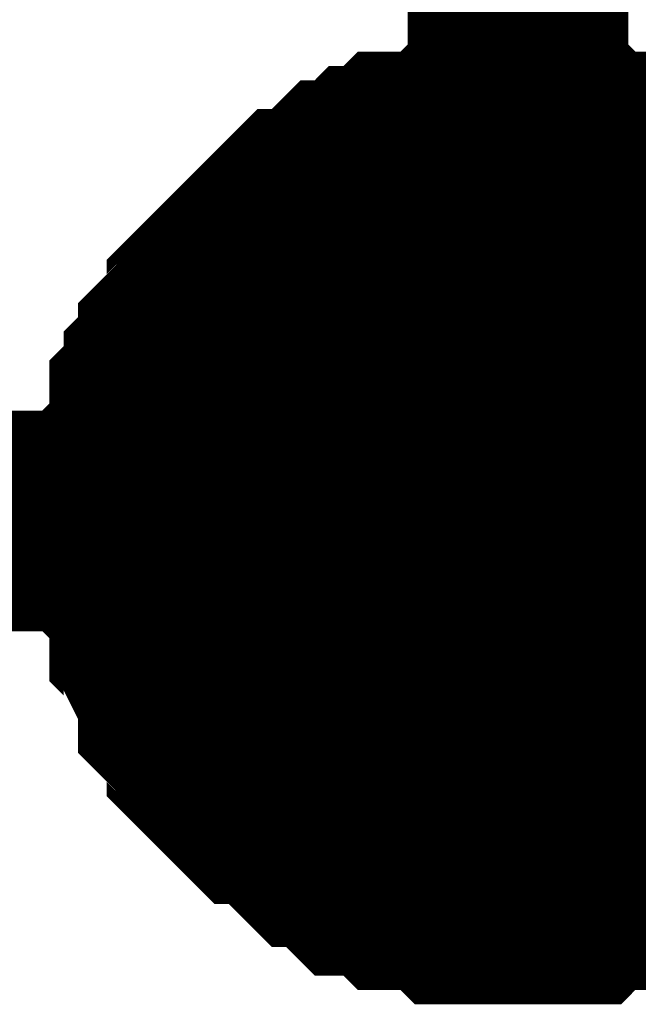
# Model space of a CAD drawing. Header units: inches. Extents: x 0 to 292, y 0 to 193.
# Tile 20 of 256: x 21.378 to 22.219, y 91.166 to 92.503. Entities that reach past the tile are written whole.
import ezdxf

# ---------------------------------------------------------------- set-up
doc = ezdxf.new("R2010")
doc.units = ezdxf.units.IN
doc.layers.add('Sheet', color=255, linetype='Continuous')

msp = doc.modelspace()

# ---------------------------------------------------------------- linework, layer by layer
at = {"layer": 'Sheet'}
for points in [[(22.0556, 95.2726, 0.2997, 0.2997, 0), (22.0556, 91.8226, 0.2997, 0.2997, 0), (22.9129, 91.8226, 0.2997, 0.2997, 0)], [(21.549, 91.8226, 0.2997, 0.2997, 0), (21.549, 91.8421, 0.2997, 0.2997, 0), (21.549, 91.8811, 0.2997, 0.2997, 0), (21.549, 91.9006, 0.2997, 0.2997, 0), (21.5685, 91.9201, 0.2997, 0.2997, 0), (21.5685, 91.9396, 0.2997, 0.2997, 0), (21.5685, 91.9786, 0.2997, 0.2997, 0), (21.588, 91.9981, 0.2997, 0.2997, 0), (21.588, 92.0176, 0.2997, 0.2997, 0), (21.6075, 92.037, 0.2997, 0.2997, 0), (21.6075, 92.0565, 0.2997, 0.2997, 0), (21.6269, 92.076, 0.2997, 0.2997, 0), (21.6464, 92.0955, 0.2997, 0.2997, 0), (21.6464, 92.115, 0.2997, 0.2997, 0), (21.6659, 92.1345, 0.2997, 0.2997, 0), (21.6854, 92.154, 0.2997, 0.2997, 0), (21.7049, 92.1735, 0.2997, 0.2997, 0), (21.7244, 92.193, 0.2997, 0.2997, 0), (21.7438, 92.2125, 0.2997, 0.2997, 0), (21.7633, 92.232, 0.2997, 0.2997, 0), (21.7828, 92.232, 0.2997, 0.2997, 0), (21.8023, 92.2514, 0.2997, 0.2997, 0), (21.8218, 92.2709, 0.2997, 0.2997, 0), (21.8413, 92.2709, 0.2997, 0.2997, 0), (21.8607, 92.2904, 0.2997, 0.2997, 0), (21.8802, 92.2904, 0.2997, 0.2997, 0), (21.8997, 92.3099, 0.2997, 0.2997, 0), (21.9387, 92.3099, 0.2997, 0.2997, 0), (21.9582, 92.3099, 0.2997, 0.2997, 0), (21.9776, 92.3294, 0.2997, 0.2997, 0), (21.9971, 92.3294, 0.2997, 0.2997, 0), (22.0361, 92.3294, 0.2997, 0.2997, 0), (22.0556, 92.3294, 0.2997, 0.2997, 0)], [(21.549, 91.8226, 0.2997, 0.2997, 0), (21.549, 91.8421, 0.2997, 0.2997, 0), (21.549, 91.8811, 0.2997, 0.2997, 0), (21.549, 91.9006, 0.2997, 0.2997, 0), (21.5685, 91.9201, 0.2997, 0.2997, 0), (21.5685, 91.9396, 0.2997, 0.2997, 0), (21.5685, 91.9786, 0.2997, 0.2997, 0), (21.588, 91.9981, 0.2997, 0.2997, 0), (21.588, 92.0176, 0.2997, 0.2997, 0), (21.6075, 92.037, 0.2997, 0.2997, 0), (21.6075, 92.0565, 0.2997, 0.2997, 0), (21.6269, 92.076, 0.2997, 0.2997, 0), (21.6464, 92.0955, 0.2997, 0.2997, 0), (21.6464, 92.115, 0.2997, 0.2997, 0), (21.6659, 92.1345, 0.2997, 0.2997, 0), (21.6854, 92.154, 0.2997, 0.2997, 0), (21.7049, 92.1735, 0.2997, 0.2997, 0), (21.7244, 92.193, 0.2997, 0.2997, 0), (21.7438, 92.2125, 0.2997, 0.2997, 0), (21.7633, 92.232, 0.2997, 0.2997, 0), (21.7828, 92.232, 0.2997, 0.2997, 0), (21.8023, 92.2514, 0.2997, 0.2997, 0), (21.8218, 92.2709, 0.2997, 0.2997, 0), (21.8413, 92.2709, 0.2997, 0.2997, 0), (21.8607, 92.2904, 0.2997, 0.2997, 0), (21.8802, 92.2904, 0.2997, 0.2997, 0), (21.8997, 92.3099, 0.2997, 0.2997, 0), (21.9387, 92.3099, 0.2997, 0.2997, 0), (21.9582, 92.3099, 0.2997, 0.2997, 0), (21.9776, 92.3294, 0.2997, 0.2997, 0), (21.9971, 92.3294, 0.2997, 0.2997, 0), (22.0361, 92.3294, 0.2997, 0.2997, 0), (22.0556, 92.3294, 0.2997, 0.2997, 0)], [(21.549, 91.8226, 0.2997, 0.2997, 0), (21.549, 91.8421, 0.2997, 0.2997, 0), (21.549, 91.8811, 0.2997, 0.2997, 0), (21.549, 91.9006, 0.2997, 0.2997, 0), (21.5685, 91.9201, 0.2997, 0.2997, 0), (21.5685, 91.9396, 0.2997, 0.2997, 0), (21.5685, 91.9786, 0.2997, 0.2997, 0), (21.588, 91.9981, 0.2997, 0.2997, 0), (21.588, 92.0176, 0.2997, 0.2997, 0), (21.6075, 92.037, 0.2997, 0.2997, 0), (21.6075, 92.0565, 0.2997, 0.2997, 0), (21.6269, 92.076, 0.2997, 0.2997, 0), (21.6464, 92.0955, 0.2997, 0.2997, 0), (21.6464, 92.115, 0.2997, 0.2997, 0), (21.6659, 92.1345, 0.2997, 0.2997, 0), (21.6854, 92.154, 0.2997, 0.2997, 0), (21.7049, 92.1735, 0.2997, 0.2997, 0), (21.7244, 92.193, 0.2997, 0.2997, 0), (21.7438, 92.2125, 0.2997, 0.2997, 0), (21.7633, 92.232, 0.2997, 0.2997, 0), (21.7828, 92.232, 0.2997, 0.2997, 0), (21.8023, 92.2514, 0.2997, 0.2997, 0), (21.8218, 92.2709, 0.2997, 0.2997, 0), (21.8413, 92.2709, 0.2997, 0.2997, 0), (21.8607, 92.2904, 0.2997, 0.2997, 0), (21.8802, 92.2904, 0.2997, 0.2997, 0), (21.8997, 92.3099, 0.2997, 0.2997, 0), (21.9387, 92.3099, 0.2997, 0.2997, 0), (21.9582, 92.3099, 0.2997, 0.2997, 0), (21.9776, 92.3294, 0.2997, 0.2997, 0), (21.9971, 92.3294, 0.2997, 0.2997, 0), (22.0361, 92.3294, 0.2997, 0.2997, 0), (22.0556, 92.3294, 0.2997, 0.2997, 0)], [(21.549, 91.8226, 0.2997, 0.2997, 0), (21.549, 91.8421, 0.2997, 0.2997, 0), (21.549, 91.8811, 0.2997, 0.2997, 0), (21.549, 91.9006, 0.2997, 0.2997, 0), (21.5685, 91.9201, 0.2997, 0.2997, 0), (21.5685, 91.9396, 0.2997, 0.2997, 0), (21.5685, 91.9786, 0.2997, 0.2997, 0), (21.588, 91.9981, 0.2997, 0.2997, 0), (21.588, 92.0176, 0.2997, 0.2997, 0), (21.6075, 92.037, 0.2997, 0.2997, 0), (21.6075, 92.0565, 0.2997, 0.2997, 0), (21.6269, 92.076, 0.2997, 0.2997, 0), (21.6464, 92.0955, 0.2997, 0.2997, 0), (21.6464, 92.115, 0.2997, 0.2997, 0), (21.6659, 92.1345, 0.2997, 0.2997, 0), (21.6854, 92.154, 0.2997, 0.2997, 0), (21.7049, 92.1735, 0.2997, 0.2997, 0), (21.7244, 92.193, 0.2997, 0.2997, 0), (21.7438, 92.2125, 0.2997, 0.2997, 0), (21.7633, 92.232, 0.2997, 0.2997, 0), (21.7828, 92.232, 0.2997, 0.2997, 0), (21.8023, 92.2514, 0.2997, 0.2997, 0), (21.8218, 92.2709, 0.2997, 0.2997, 0), (21.8413, 92.2709, 0.2997, 0.2997, 0), (21.8607, 92.2904, 0.2997, 0.2997, 0), (21.8802, 92.2904, 0.2997, 0.2997, 0), (21.8997, 92.3099, 0.2997, 0.2997, 0), (21.9387, 92.3099, 0.2997, 0.2997, 0), (21.9582, 92.3099, 0.2997, 0.2997, 0), (21.9776, 92.3294, 0.2997, 0.2997, 0), (21.9971, 92.3294, 0.2997, 0.2997, 0), (22.0361, 92.3294, 0.2997, 0.2997, 0), (22.0556, 92.3294, 0.2997, 0.2997, 0)], [(21.549, 91.8226, 0.2997, 0.2997, 0), (21.549, 91.8421, 0.2997, 0.2997, 0), (21.549, 91.8811, 0.2997, 0.2997, 0), (21.549, 91.9006, 0.2997, 0.2997, 0), (21.5685, 91.9201, 0.2997, 0.2997, 0), (21.5685, 91.9396, 0.2997, 0.2997, 0), (21.5685, 91.9786, 0.2997, 0.2997, 0), (21.588, 91.9981, 0.2997, 0.2997, 0), (21.588, 92.0176, 0.2997, 0.2997, 0), (21.6075, 92.037, 0.2997, 0.2997, 0), (21.6075, 92.0565, 0.2997, 0.2997, 0), (21.6269, 92.076, 0.2997, 0.2997, 0), (21.6464, 92.0955, 0.2997, 0.2997, 0), (21.6464, 92.115, 0.2997, 0.2997, 0), (21.6659, 92.1345, 0.2997, 0.2997, 0), (21.6854, 92.154, 0.2997, 0.2997, 0), (21.7049, 92.1735, 0.2997, 0.2997, 0), (21.7244, 92.193, 0.2997, 0.2997, 0), (21.7438, 92.2125, 0.2997, 0.2997, 0), (21.7633, 92.232, 0.2997, 0.2997, 0), (21.7828, 92.232, 0.2997, 0.2997, 0), (21.8023, 92.2514, 0.2997, 0.2997, 0), (21.8218, 92.2709, 0.2997, 0.2997, 0), (21.8413, 92.2709, 0.2997, 0.2997, 0), (21.8607, 92.2904, 0.2997, 0.2997, 0), (21.8802, 92.2904, 0.2997, 0.2997, 0), (21.8997, 92.3099, 0.2997, 0.2997, 0), (21.9387, 92.3099, 0.2997, 0.2997, 0), (21.9582, 92.3099, 0.2997, 0.2997, 0), (21.9776, 92.3294, 0.2997, 0.2997, 0), (21.9971, 92.3294, 0.2997, 0.2997, 0), (22.0361, 92.3294, 0.2997, 0.2997, 0), (22.0556, 92.3294, 0.2997, 0.2997, 0)], [(22.0556, 92.3294, 0.2997, 0.2997, 0), (22.0556, 92.3294, 0.2997, 0.2997, 0)], [(22.0556, 92.3294, 0.2997, 0.2997, 0), (22.0751, 92.3294, 0.2997, 0.2997, 0), (22.114, 92.3294, 0.2997, 0.2997, 0), (22.1335, 92.3294, 0.2997, 0.2997, 0), (22.153, 92.3099, 0.2997, 0.2997, 0), (22.1725, 92.3099, 0.2997, 0.2997, 0), (22.2114, 92.3099, 0.2997, 0.2997, 0), (22.2309, 92.2904, 0.2997, 0.2997, 0), (22.2504, 92.2904, 0.2997, 0.2997, 0), (22.2699, 92.2709, 0.2997, 0.2997, 0), (22.2894, 92.2709, 0.2997, 0.2997, 0), (22.3089, 92.2514, 0.2997, 0.2997, 0), (22.3283, 92.232, 0.2997, 0.2997, 0), (22.3478, 92.232, 0.2997, 0.2997, 0), (22.3673, 92.2125, 0.2997, 0.2997, 0), (22.3868, 92.193, 0.2997, 0.2997, 0)], [(22.0556, 92.3294, 0.2997, 0.2997, 0), (22.0556, 92.3294, 0.2997, 0.2997, 0)], [(22.0556, 92.3294, 0.2997, 0.2997, 0), (22.0751, 92.3294, 0.2997, 0.2997, 0), (22.114, 92.3294, 0.2997, 0.2997, 0), (22.1335, 92.3294, 0.2997, 0.2997, 0), (22.153, 92.3099, 0.2997, 0.2997, 0), (22.1725, 92.3099, 0.2997, 0.2997, 0), (22.2114, 92.3099, 0.2997, 0.2997, 0), (22.2309, 92.2904, 0.2997, 0.2997, 0), (22.2504, 92.2904, 0.2997, 0.2997, 0), (22.2699, 92.2709, 0.2997, 0.2997, 0), (22.2894, 92.2709, 0.2997, 0.2997, 0), (22.3089, 92.2514, 0.2997, 0.2997, 0), (22.3283, 92.232, 0.2997, 0.2997, 0), (22.3478, 92.232, 0.2997, 0.2997, 0), (22.3673, 92.2125, 0.2997, 0.2997, 0), (22.3868, 92.193, 0.2997, 0.2997, 0)], [(22.0556, 92.3294, 0.2997, 0.2997, 0), (22.0556, 92.3294, 0.2997, 0.2997, 0)], [(22.0556, 92.3294, 0.2997, 0.2997, 0), (22.0751, 92.3294, 0.2997, 0.2997, 0), (22.114, 92.3294, 0.2997, 0.2997, 0), (22.1335, 92.3294, 0.2997, 0.2997, 0), (22.153, 92.3099, 0.2997, 0.2997, 0), (22.1725, 92.3099, 0.2997, 0.2997, 0), (22.2114, 92.3099, 0.2997, 0.2997, 0), (22.2309, 92.2904, 0.2997, 0.2997, 0), (22.2504, 92.2904, 0.2997, 0.2997, 0), (22.2699, 92.2709, 0.2997, 0.2997, 0), (22.2894, 92.2709, 0.2997, 0.2997, 0), (22.3089, 92.2514, 0.2997, 0.2997, 0), (22.3283, 92.232, 0.2997, 0.2997, 0), (22.3478, 92.232, 0.2997, 0.2997, 0), (22.3673, 92.2125, 0.2997, 0.2997, 0), (22.3868, 92.193, 0.2997, 0.2997, 0)], [(22.0556, 92.3294, 0.2997, 0.2997, 0), (22.0556, 92.3294, 0.2997, 0.2997, 0)], [(22.0556, 92.3294, 0.2997, 0.2997, 0), (22.0751, 92.3294, 0.2997, 0.2997, 0), (22.114, 92.3294, 0.2997, 0.2997, 0), (22.1335, 92.3294, 0.2997, 0.2997, 0), (22.153, 92.3099, 0.2997, 0.2997, 0), (22.1725, 92.3099, 0.2997, 0.2997, 0), (22.2114, 92.3099, 0.2997, 0.2997, 0), (22.2309, 92.2904, 0.2997, 0.2997, 0), (22.2504, 92.2904, 0.2997, 0.2997, 0), (22.2699, 92.2709, 0.2997, 0.2997, 0), (22.2894, 92.2709, 0.2997, 0.2997, 0), (22.3089, 92.2514, 0.2997, 0.2997, 0), (22.3283, 92.232, 0.2997, 0.2997, 0), (22.3478, 92.232, 0.2997, 0.2997, 0), (22.3673, 92.2125, 0.2997, 0.2997, 0), (22.3868, 92.193, 0.2997, 0.2997, 0)], [(22.0556, 92.3294, 0.2997, 0.2997, 0), (22.0556, 92.3294, 0.2997, 0.2997, 0)], [(22.0556, 92.3294, 0.2997, 0.2997, 0), (22.0751, 92.3294, 0.2997, 0.2997, 0), (22.114, 92.3294, 0.2997, 0.2997, 0), (22.1335, 92.3294, 0.2997, 0.2997, 0), (22.153, 92.3099, 0.2997, 0.2997, 0), (22.1725, 92.3099, 0.2997, 0.2997, 0), (22.2114, 92.3099, 0.2997, 0.2997, 0), (22.2309, 92.2904, 0.2997, 0.2997, 0), (22.2504, 92.2904, 0.2997, 0.2997, 0), (22.2699, 92.2709, 0.2997, 0.2997, 0), (22.2894, 92.2709, 0.2997, 0.2997, 0), (22.3089, 92.2514, 0.2997, 0.2997, 0), (22.3283, 92.232, 0.2997, 0.2997, 0), (22.3478, 92.232, 0.2997, 0.2997, 0), (22.3673, 92.2125, 0.2997, 0.2997, 0), (22.3868, 92.193, 0.2997, 0.2997, 0)], [(21.549, 91.8226, 0.0991, 0.0991, 0), (21.549, 91.8421, 0.0991, 0.0991, 0), (21.549, 91.8811, 0.0991, 0.0991, 0), (21.549, 91.9006, 0.0991, 0.0991, 0), (21.5685, 91.9201, 0.0991, 0.0991, 0), (21.5685, 91.9396, 0.0991, 0.0991, 0), (21.5685, 91.9786, 0.0991, 0.0991, 0), (21.588, 91.9981, 0.0991, 0.0991, 0), (21.588, 92.0176, 0.0991, 0.0991, 0), (21.6075, 92.037, 0.0991, 0.0991, 0), (21.6075, 92.0565, 0.0991, 0.0991, 0), (21.6269, 92.076, 0.0991, 0.0991, 0), (21.6464, 92.0955, 0.0991, 0.0991, 0), (21.6464, 92.115, 0.0991, 0.0991, 0), (21.6659, 92.1345, 0.0991, 0.0991, 0), (21.6854, 92.154, 0.0991, 0.0991, 0), (21.7049, 92.1735, 0.0991, 0.0991, 0), (21.7244, 92.193, 0.0991, 0.0991, 0), (21.7438, 92.2125, 0.0991, 0.0991, 0), (21.7633, 92.232, 0.0991, 0.0991, 0), (21.7828, 92.232, 0.0991, 0.0991, 0), (21.8023, 92.2514, 0.0991, 0.0991, 0), (21.8218, 92.2709, 0.0991, 0.0991, 0), (21.8413, 92.2709, 0.0991, 0.0991, 0), (21.8607, 92.2904, 0.0991, 0.0991, 0), (21.8802, 92.2904, 0.0991, 0.0991, 0), (21.8997, 92.3099, 0.0991, 0.0991, 0), (21.9387, 92.3099, 0.0991, 0.0991, 0), (21.9582, 92.3099, 0.0991, 0.0991, 0), (21.9776, 92.3294, 0.0991, 0.0991, 0), (21.9971, 92.3294, 0.0991, 0.0991, 0), (22.0361, 92.3294, 0.0991, 0.0991, 0), (22.0556, 92.3294, 0.0991, 0.0991, 0)], [(21.549, 91.8226, 0.0991, 0.0991, 0), (21.549, 91.8421, 0.0991, 0.0991, 0), (21.549, 91.8811, 0.0991, 0.0991, 0), (21.549, 91.9006, 0.0991, 0.0991, 0), (21.5685, 91.9201, 0.0991, 0.0991, 0), (21.5685, 91.9396, 0.0991, 0.0991, 0), (21.5685, 91.9786, 0.0991, 0.0991, 0), (21.588, 91.9981, 0.0991, 0.0991, 0), (21.588, 92.0176, 0.0991, 0.0991, 0), (21.6075, 92.037, 0.0991, 0.0991, 0), (21.6075, 92.0565, 0.0991, 0.0991, 0), (21.6269, 92.076, 0.0991, 0.0991, 0), (21.6464, 92.0955, 0.0991, 0.0991, 0), (21.6464, 92.115, 0.0991, 0.0991, 0), (21.6659, 92.1345, 0.0991, 0.0991, 0), (21.6854, 92.154, 0.0991, 0.0991, 0), (21.7049, 92.1735, 0.0991, 0.0991, 0), (21.7244, 92.193, 0.0991, 0.0991, 0), (21.7438, 92.2125, 0.0991, 0.0991, 0), (21.7633, 92.232, 0.0991, 0.0991, 0), (21.7828, 92.232, 0.0991, 0.0991, 0), (21.8023, 92.2514, 0.0991, 0.0991, 0), (21.8218, 92.2709, 0.0991, 0.0991, 0), (21.8413, 92.2709, 0.0991, 0.0991, 0), (21.8607, 92.2904, 0.0991, 0.0991, 0), (21.8802, 92.2904, 0.0991, 0.0991, 0), (21.8997, 92.3099, 0.0991, 0.0991, 0), (21.9387, 92.3099, 0.0991, 0.0991, 0), (21.9582, 92.3099, 0.0991, 0.0991, 0), (21.9776, 92.3294, 0.0991, 0.0991, 0), (21.9971, 92.3294, 0.0991, 0.0991, 0), (22.0361, 92.3294, 0.0991, 0.0991, 0), (22.0556, 92.3294, 0.0991, 0.0991, 0)], [(21.549, 91.8226, 0.0991, 0.0991, 0), (21.549, 91.8421, 0.0991, 0.0991, 0), (21.549, 91.8811, 0.0991, 0.0991, 0), (21.549, 91.9006, 0.0991, 0.0991, 0), (21.5685, 91.9201, 0.0991, 0.0991, 0), (21.5685, 91.9396, 0.0991, 0.0991, 0), (21.5685, 91.9786, 0.0991, 0.0991, 0), (21.588, 91.9981, 0.0991, 0.0991, 0), (21.588, 92.0176, 0.0991, 0.0991, 0), (21.6075, 92.037, 0.0991, 0.0991, 0), (21.6075, 92.0565, 0.0991, 0.0991, 0), (21.6269, 92.076, 0.0991, 0.0991, 0), (21.6464, 92.0955, 0.0991, 0.0991, 0), (21.6464, 92.115, 0.0991, 0.0991, 0), (21.6659, 92.1345, 0.0991, 0.0991, 0), (21.6854, 92.154, 0.0991, 0.0991, 0), (21.7049, 92.1735, 0.0991, 0.0991, 0), (21.7244, 92.193, 0.0991, 0.0991, 0), (21.7438, 92.2125, 0.0991, 0.0991, 0), (21.7633, 92.232, 0.0991, 0.0991, 0), (21.7828, 92.232, 0.0991, 0.0991, 0), (21.8023, 92.2514, 0.0991, 0.0991, 0), (21.8218, 92.2709, 0.0991, 0.0991, 0), (21.8413, 92.2709, 0.0991, 0.0991, 0), (21.8607, 92.2904, 0.0991, 0.0991, 0), (21.8802, 92.2904, 0.0991, 0.0991, 0), (21.8997, 92.3099, 0.0991, 0.0991, 0), (21.9387, 92.3099, 0.0991, 0.0991, 0), (21.9582, 92.3099, 0.0991, 0.0991, 0), (21.9776, 92.3294, 0.0991, 0.0991, 0), (21.9971, 92.3294, 0.0991, 0.0991, 0), (22.0361, 92.3294, 0.0991, 0.0991, 0), (22.0556, 92.3294, 0.0991, 0.0991, 0)], [(21.549, 91.8226, 0.0991, 0.0991, 0), (21.549, 91.8421, 0.0991, 0.0991, 0), (21.549, 91.8811, 0.0991, 0.0991, 0), (21.549, 91.9006, 0.0991, 0.0991, 0), (21.5685, 91.9201, 0.0991, 0.0991, 0), (21.5685, 91.9396, 0.0991, 0.0991, 0), (21.5685, 91.9786, 0.0991, 0.0991, 0), (21.588, 91.9981, 0.0991, 0.0991, 0), (21.588, 92.0176, 0.0991, 0.0991, 0), (21.6075, 92.037, 0.0991, 0.0991, 0), (21.6075, 92.0565, 0.0991, 0.0991, 0), (21.6269, 92.076, 0.0991, 0.0991, 0), (21.6464, 92.0955, 0.0991, 0.0991, 0), (21.6464, 92.115, 0.0991, 0.0991, 0), (21.6659, 92.1345, 0.0991, 0.0991, 0), (21.6854, 92.154, 0.0991, 0.0991, 0), (21.7049, 92.1735, 0.0991, 0.0991, 0), (21.7244, 92.193, 0.0991, 0.0991, 0), (21.7438, 92.2125, 0.0991, 0.0991, 0), (21.7633, 92.232, 0.0991, 0.0991, 0), (21.7828, 92.232, 0.0991, 0.0991, 0), (21.8023, 92.2514, 0.0991, 0.0991, 0), (21.8218, 92.2709, 0.0991, 0.0991, 0), (21.8413, 92.2709, 0.0991, 0.0991, 0), (21.8607, 92.2904, 0.0991, 0.0991, 0), (21.8802, 92.2904, 0.0991, 0.0991, 0), (21.8997, 92.3099, 0.0991, 0.0991, 0), (21.9387, 92.3099, 0.0991, 0.0991, 0), (21.9582, 92.3099, 0.0991, 0.0991, 0), (21.9776, 92.3294, 0.0991, 0.0991, 0), (21.9971, 92.3294, 0.0991, 0.0991, 0), (22.0361, 92.3294, 0.0991, 0.0991, 0), (22.0556, 92.3294, 0.0991, 0.0991, 0)], [(21.549, 91.8226, 0.0991, 0.0991, 0), (21.549, 91.8421, 0.0991, 0.0991, 0), (21.549, 91.8811, 0.0991, 0.0991, 0), (21.549, 91.9006, 0.0991, 0.0991, 0), (21.5685, 91.9201, 0.0991, 0.0991, 0), (21.5685, 91.9396, 0.0991, 0.0991, 0), (21.5685, 91.9786, 0.0991, 0.0991, 0), (21.588, 91.9981, 0.0991, 0.0991, 0), (21.588, 92.0176, 0.0991, 0.0991, 0), (21.6075, 92.037, 0.0991, 0.0991, 0), (21.6075, 92.0565, 0.0991, 0.0991, 0), (21.6269, 92.076, 0.0991, 0.0991, 0), (21.6464, 92.0955, 0.0991, 0.0991, 0), (21.6464, 92.115, 0.0991, 0.0991, 0), (21.6659, 92.1345, 0.0991, 0.0991, 0), (21.6854, 92.154, 0.0991, 0.0991, 0), (21.7049, 92.1735, 0.0991, 0.0991, 0), (21.7244, 92.193, 0.0991, 0.0991, 0), (21.7438, 92.2125, 0.0991, 0.0991, 0), (21.7633, 92.232, 0.0991, 0.0991, 0), (21.7828, 92.232, 0.0991, 0.0991, 0), (21.8023, 92.2514, 0.0991, 0.0991, 0), (21.8218, 92.2709, 0.0991, 0.0991, 0), (21.8413, 92.2709, 0.0991, 0.0991, 0), (21.8607, 92.2904, 0.0991, 0.0991, 0), (21.8802, 92.2904, 0.0991, 0.0991, 0), (21.8997, 92.3099, 0.0991, 0.0991, 0), (21.9387, 92.3099, 0.0991, 0.0991, 0), (21.9582, 92.3099, 0.0991, 0.0991, 0), (21.9776, 92.3294, 0.0991, 0.0991, 0), (21.9971, 92.3294, 0.0991, 0.0991, 0), (22.0361, 92.3294, 0.0991, 0.0991, 0), (22.0556, 92.3294, 0.0991, 0.0991, 0)], [(22.0556, 92.3294, 0.0991, 0.0991, 0), (22.0556, 92.3294, 0.0991, 0.0991, 0)], [(22.0556, 92.3294, 0.0991, 0.0991, 0), (22.0751, 92.3294, 0.0991, 0.0991, 0), (22.114, 92.3294, 0.0991, 0.0991, 0), (22.1335, 92.3294, 0.0991, 0.0991, 0), (22.153, 92.3099, 0.0991, 0.0991, 0), (22.1725, 92.3099, 0.0991, 0.0991, 0), (22.2114, 92.3099, 0.0991, 0.0991, 0), (22.2309, 92.2904, 0.0991, 0.0991, 0), (22.2504, 92.2904, 0.0991, 0.0991, 0), (22.2699, 92.2709, 0.0991, 0.0991, 0)], [(22.0556, 92.3294, 0.0991, 0.0991, 0), (22.0556, 92.3294, 0.0991, 0.0991, 0)], [(22.0556, 92.3294, 0.0991, 0.0991, 0), (22.0751, 92.3294, 0.0991, 0.0991, 0), (22.114, 92.3294, 0.0991, 0.0991, 0), (22.1335, 92.3294, 0.0991, 0.0991, 0), (22.153, 92.3099, 0.0991, 0.0991, 0), (22.1725, 92.3099, 0.0991, 0.0991, 0), (22.2114, 92.3099, 0.0991, 0.0991, 0), (22.2309, 92.2904, 0.0991, 0.0991, 0), (22.2504, 92.2904, 0.0991, 0.0991, 0), (22.2699, 92.2709, 0.0991, 0.0991, 0)], [(22.0556, 92.3294, 0.0991, 0.0991, 0), (22.0556, 92.3294, 0.0991, 0.0991, 0)], [(22.0556, 92.3294, 0.0991, 0.0991, 0), (22.0751, 92.3294, 0.0991, 0.0991, 0), (22.114, 92.3294, 0.0991, 0.0991, 0), (22.1335, 92.3294, 0.0991, 0.0991, 0), (22.153, 92.3099, 0.0991, 0.0991, 0), (22.1725, 92.3099, 0.0991, 0.0991, 0), (22.2114, 92.3099, 0.0991, 0.0991, 0), (22.2309, 92.2904, 0.0991, 0.0991, 0), (22.2504, 92.2904, 0.0991, 0.0991, 0), (22.2699, 92.2709, 0.0991, 0.0991, 0)], [(22.0556, 92.3294, 0.0991, 0.0991, 0), (22.0556, 92.3294, 0.0991, 0.0991, 0)], [(22.0556, 92.3294, 0.0991, 0.0991, 0), (22.0751, 92.3294, 0.0991, 0.0991, 0), (22.114, 92.3294, 0.0991, 0.0991, 0), (22.1335, 92.3294, 0.0991, 0.0991, 0), (22.153, 92.3099, 0.0991, 0.0991, 0), (22.1725, 92.3099, 0.0991, 0.0991, 0), (22.2114, 92.3099, 0.0991, 0.0991, 0), (22.2309, 92.2904, 0.0991, 0.0991, 0), (22.2504, 92.2904, 0.0991, 0.0991, 0), (22.2699, 92.2709, 0.0991, 0.0991, 0)], [(22.0556, 92.3294, 0.0991, 0.0991, 0), (22.0556, 92.3294, 0.0991, 0.0991, 0)], [(22.0556, 92.3294, 0.0991, 0.0991, 0), (22.0751, 92.3294, 0.0991, 0.0991, 0), (22.114, 92.3294, 0.0991, 0.0991, 0), (22.1335, 92.3294, 0.0991, 0.0991, 0), (22.153, 92.3099, 0.0991, 0.0991, 0), (22.1725, 92.3099, 0.0991, 0.0991, 0), (22.2114, 92.3099, 0.0991, 0.0991, 0), (22.2309, 92.2904, 0.0991, 0.0991, 0), (22.2504, 92.2904, 0.0991, 0.0991, 0), (22.2699, 92.2709, 0.0991, 0.0991, 0)], [(19.5227, 91.8226, 0.2997, 0.2997, 0), (22.0556, 91.8226, 0.2997, 0.2997, 0)], [(22.0556, 91.3159, 0.2997, 0.2997, 0), (22.0361, 91.3159, 0.2997, 0.2997, 0), (21.9971, 91.3159, 0.2997, 0.2997, 0), (21.9776, 91.3159, 0.2997, 0.2997, 0), (21.9582, 91.3354, 0.2997, 0.2997, 0), (21.9387, 91.3354, 0.2997, 0.2997, 0), (21.8997, 91.3354, 0.2997, 0.2997, 0), (21.8802, 91.3549, 0.2997, 0.2997, 0), (21.8607, 91.3549, 0.2997, 0.2997, 0), (21.8413, 91.3549, 0.2997, 0.2997, 0), (21.8218, 91.3743, 0.2997, 0.2997, 0), (21.8023, 91.3938, 0.2997, 0.2997, 0), (21.7828, 91.3938, 0.2997, 0.2997, 0), (21.7633, 91.4133, 0.2997, 0.2997, 0), (21.7438, 91.4328, 0.2997, 0.2997, 0), (21.7244, 91.4523, 0.2997, 0.2997, 0), (21.7049, 91.4523, 0.2997, 0.2997, 0), (21.6854, 91.4718, 0.2997, 0.2997, 0), (21.6659, 91.4913, 0.2997, 0.2997, 0), (21.6464, 91.5108, 0.2997, 0.2997, 0), (21.6464, 91.5303, 0.2997, 0.2997, 0), (21.6269, 91.5498, 0.2997, 0.2997, 0), (21.6075, 91.5693, 0.2997, 0.2997, 0), (21.6075, 91.5887, 0.2997, 0.2997, 0), (21.588, 91.6277, 0.2997, 0.2997, 0), (21.588, 91.6472, 0.2997, 0.2997, 0), (21.5685, 91.6667, 0.2997, 0.2997, 0), (21.5685, 91.6862, 0.2997, 0.2997, 0), (21.5685, 91.7252, 0.2997, 0.2997, 0), (21.549, 91.7447, 0.2997, 0.2997, 0), (21.549, 91.7642, 0.2997, 0.2997, 0), (21.549, 91.8032, 0.2997, 0.2997, 0), (21.549, 91.8226, 0.2997, 0.2997, 0)], [(21.549, 91.8226, 0.2997, 0.2997, 0), (21.549, 91.8226, 0.2997, 0.2997, 0)], [(22.0556, 91.3159, 0.2997, 0.2997, 0), (22.0361, 91.3159, 0.2997, 0.2997, 0), (21.9971, 91.3159, 0.2997, 0.2997, 0), (21.9776, 91.3159, 0.2997, 0.2997, 0), (21.9582, 91.3354, 0.2997, 0.2997, 0), (21.9387, 91.3354, 0.2997, 0.2997, 0), (21.8997, 91.3354, 0.2997, 0.2997, 0), (21.8802, 91.3549, 0.2997, 0.2997, 0), (21.8607, 91.3549, 0.2997, 0.2997, 0), (21.8413, 91.3549, 0.2997, 0.2997, 0), (21.8218, 91.3743, 0.2997, 0.2997, 0), (21.8023, 91.3938, 0.2997, 0.2997, 0), (21.7828, 91.3938, 0.2997, 0.2997, 0), (21.7633, 91.4133, 0.2997, 0.2997, 0), (21.7438, 91.4328, 0.2997, 0.2997, 0), (21.7244, 91.4523, 0.2997, 0.2997, 0), (21.7049, 91.4523, 0.2997, 0.2997, 0), (21.6854, 91.4718, 0.2997, 0.2997, 0), (21.6659, 91.4913, 0.2997, 0.2997, 0), (21.6464, 91.5108, 0.2997, 0.2997, 0), (21.6464, 91.5303, 0.2997, 0.2997, 0), (21.6269, 91.5498, 0.2997, 0.2997, 0), (21.6075, 91.5693, 0.2997, 0.2997, 0), (21.6075, 91.5887, 0.2997, 0.2997, 0), (21.588, 91.6277, 0.2997, 0.2997, 0), (21.588, 91.6472, 0.2997, 0.2997, 0), (21.5685, 91.6667, 0.2997, 0.2997, 0), (21.5685, 91.6862, 0.2997, 0.2997, 0), (21.5685, 91.7252, 0.2997, 0.2997, 0), (21.549, 91.7447, 0.2997, 0.2997, 0), (21.549, 91.7642, 0.2997, 0.2997, 0), (21.549, 91.8032, 0.2997, 0.2997, 0), (21.549, 91.8226, 0.2997, 0.2997, 0)], [(21.549, 91.8226, 0.2997, 0.2997, 0), (21.549, 91.8226, 0.2997, 0.2997, 0)], [(22.0556, 91.3159, 0.2997, 0.2997, 0), (22.0361, 91.3159, 0.2997, 0.2997, 0), (21.9971, 91.3159, 0.2997, 0.2997, 0), (21.9776, 91.3159, 0.2997, 0.2997, 0), (21.9582, 91.3354, 0.2997, 0.2997, 0), (21.9387, 91.3354, 0.2997, 0.2997, 0), (21.8997, 91.3354, 0.2997, 0.2997, 0), (21.8802, 91.3549, 0.2997, 0.2997, 0), (21.8607, 91.3549, 0.2997, 0.2997, 0), (21.8413, 91.3549, 0.2997, 0.2997, 0), (21.8218, 91.3743, 0.2997, 0.2997, 0), (21.8023, 91.3938, 0.2997, 0.2997, 0), (21.7828, 91.3938, 0.2997, 0.2997, 0), (21.7633, 91.4133, 0.2997, 0.2997, 0), (21.7438, 91.4328, 0.2997, 0.2997, 0), (21.7244, 91.4523, 0.2997, 0.2997, 0), (21.7049, 91.4523, 0.2997, 0.2997, 0), (21.6854, 91.4718, 0.2997, 0.2997, 0), (21.6659, 91.4913, 0.2997, 0.2997, 0), (21.6464, 91.5108, 0.2997, 0.2997, 0), (21.6464, 91.5303, 0.2997, 0.2997, 0), (21.6269, 91.5498, 0.2997, 0.2997, 0), (21.6075, 91.5693, 0.2997, 0.2997, 0), (21.6075, 91.5887, 0.2997, 0.2997, 0), (21.588, 91.6277, 0.2997, 0.2997, 0), (21.588, 91.6472, 0.2997, 0.2997, 0), (21.5685, 91.6667, 0.2997, 0.2997, 0), (21.5685, 91.6862, 0.2997, 0.2997, 0), (21.5685, 91.7252, 0.2997, 0.2997, 0), (21.549, 91.7447, 0.2997, 0.2997, 0), (21.549, 91.7642, 0.2997, 0.2997, 0), (21.549, 91.8032, 0.2997, 0.2997, 0), (21.549, 91.8226, 0.2997, 0.2997, 0)], [(21.549, 91.8226, 0.2997, 0.2997, 0), (21.549, 91.8226, 0.2997, 0.2997, 0)], [(22.0556, 91.3159, 0.2997, 0.2997, 0), (22.0361, 91.3159, 0.2997, 0.2997, 0), (21.9971, 91.3159, 0.2997, 0.2997, 0), (21.9776, 91.3159, 0.2997, 0.2997, 0), (21.9582, 91.3354, 0.2997, 0.2997, 0), (21.9387, 91.3354, 0.2997, 0.2997, 0), (21.8997, 91.3354, 0.2997, 0.2997, 0), (21.8802, 91.3549, 0.2997, 0.2997, 0), (21.8607, 91.3549, 0.2997, 0.2997, 0), (21.8413, 91.3549, 0.2997, 0.2997, 0), (21.8218, 91.3743, 0.2997, 0.2997, 0), (21.8023, 91.3938, 0.2997, 0.2997, 0), (21.7828, 91.3938, 0.2997, 0.2997, 0), (21.7633, 91.4133, 0.2997, 0.2997, 0), (21.7438, 91.4328, 0.2997, 0.2997, 0), (21.7244, 91.4523, 0.2997, 0.2997, 0), (21.7049, 91.4523, 0.2997, 0.2997, 0), (21.6854, 91.4718, 0.2997, 0.2997, 0), (21.6659, 91.4913, 0.2997, 0.2997, 0), (21.6464, 91.5108, 0.2997, 0.2997, 0), (21.6464, 91.5303, 0.2997, 0.2997, 0), (21.6269, 91.5498, 0.2997, 0.2997, 0), (21.6075, 91.5693, 0.2997, 0.2997, 0), (21.6075, 91.5887, 0.2997, 0.2997, 0), (21.588, 91.6277, 0.2997, 0.2997, 0), (21.588, 91.6472, 0.2997, 0.2997, 0), (21.5685, 91.6667, 0.2997, 0.2997, 0), (21.5685, 91.6862, 0.2997, 0.2997, 0), (21.5685, 91.7252, 0.2997, 0.2997, 0), (21.549, 91.7447, 0.2997, 0.2997, 0), (21.549, 91.7642, 0.2997, 0.2997, 0), (21.549, 91.8032, 0.2997, 0.2997, 0), (21.549, 91.8226, 0.2997, 0.2997, 0)], [(21.549, 91.8226, 0.2997, 0.2997, 0), (21.549, 91.8226, 0.2997, 0.2997, 0)], [(22.0556, 91.3159, 0.2997, 0.2997, 0), (22.0361, 91.3159, 0.2997, 0.2997, 0), (21.9971, 91.3159, 0.2997, 0.2997, 0), (21.9776, 91.3159, 0.2997, 0.2997, 0), (21.9582, 91.3354, 0.2997, 0.2997, 0), (21.9387, 91.3354, 0.2997, 0.2997, 0), (21.8997, 91.3354, 0.2997, 0.2997, 0), (21.8802, 91.3549, 0.2997, 0.2997, 0), (21.8607, 91.3549, 0.2997, 0.2997, 0), (21.8413, 91.3549, 0.2997, 0.2997, 0), (21.8218, 91.3743, 0.2997, 0.2997, 0), (21.8023, 91.3938, 0.2997, 0.2997, 0), (21.7828, 91.3938, 0.2997, 0.2997, 0), (21.7633, 91.4133, 0.2997, 0.2997, 0), (21.7438, 91.4328, 0.2997, 0.2997, 0), (21.7244, 91.4523, 0.2997, 0.2997, 0), (21.7049, 91.4523, 0.2997, 0.2997, 0), (21.6854, 91.4718, 0.2997, 0.2997, 0), (21.6659, 91.4913, 0.2997, 0.2997, 0), (21.6464, 91.5108, 0.2997, 0.2997, 0), (21.6464, 91.5303, 0.2997, 0.2997, 0), (21.6269, 91.5498, 0.2997, 0.2997, 0), (21.6075, 91.5693, 0.2997, 0.2997, 0), (21.6075, 91.5887, 0.2997, 0.2997, 0), (21.588, 91.6277, 0.2997, 0.2997, 0), (21.588, 91.6472, 0.2997, 0.2997, 0), (21.5685, 91.6667, 0.2997, 0.2997, 0), (21.5685, 91.6862, 0.2997, 0.2997, 0), (21.5685, 91.7252, 0.2997, 0.2997, 0), (21.549, 91.7447, 0.2997, 0.2997, 0), (21.549, 91.7642, 0.2997, 0.2997, 0), (21.549, 91.8032, 0.2997, 0.2997, 0), (21.549, 91.8226, 0.2997, 0.2997, 0)], [(21.549, 91.8226, 0.2997, 0.2997, 0), (21.549, 91.8226, 0.2997, 0.2997, 0)], [(22.0556, 91.3159, 0.0991, 0.0991, 0), (22.0361, 91.3159, 0.0991, 0.0991, 0), (21.9971, 91.3159, 0.0991, 0.0991, 0), (21.9776, 91.3159, 0.0991, 0.0991, 0), (21.9582, 91.3354, 0.0991, 0.0991, 0), (21.9387, 91.3354, 0.0991, 0.0991, 0), (21.8997, 91.3354, 0.0991, 0.0991, 0), (21.8802, 91.3549, 0.0991, 0.0991, 0), (21.8607, 91.3549, 0.0991, 0.0991, 0), (21.8413, 91.3549, 0.0991, 0.0991, 0), (21.8218, 91.3743, 0.0991, 0.0991, 0), (21.8023, 91.3938, 0.0991, 0.0991, 0), (21.7828, 91.3938, 0.0991, 0.0991, 0), (21.7633, 91.4133, 0.0991, 0.0991, 0), (21.7438, 91.4328, 0.0991, 0.0991, 0), (21.7244, 91.4523, 0.0991, 0.0991, 0), (21.7049, 91.4523, 0.0991, 0.0991, 0), (21.6854, 91.4718, 0.0991, 0.0991, 0), (21.6659, 91.4913, 0.0991, 0.0991, 0), (21.6464, 91.5108, 0.0991, 0.0991, 0), (21.6464, 91.5303, 0.0991, 0.0991, 0), (21.6269, 91.5498, 0.0991, 0.0991, 0), (21.6075, 91.5693, 0.0991, 0.0991, 0), (21.6075, 91.5887, 0.0991, 0.0991, 0), (21.588, 91.6277, 0.0991, 0.0991, 0), (21.588, 91.6472, 0.0991, 0.0991, 0), (21.5685, 91.6667, 0.0991, 0.0991, 0), (21.5685, 91.6862, 0.0991, 0.0991, 0), (21.5685, 91.7252, 0.0991, 0.0991, 0), (21.549, 91.7447, 0.0991, 0.0991, 0), (21.549, 91.7642, 0.0991, 0.0991, 0), (21.549, 91.8032, 0.0991, 0.0991, 0), (21.549, 91.8226, 0.0991, 0.0991, 0)], [(21.549, 91.8226, 0.0991, 0.0991, 0), (21.549, 91.8226, 0.0991, 0.0991, 0)], [(22.0556, 91.3159, 0.0991, 0.0991, 0), (22.0361, 91.3159, 0.0991, 0.0991, 0), (21.9971, 91.3159, 0.0991, 0.0991, 0), (21.9776, 91.3159, 0.0991, 0.0991, 0), (21.9582, 91.3354, 0.0991, 0.0991, 0), (21.9387, 91.3354, 0.0991, 0.0991, 0), (21.8997, 91.3354, 0.0991, 0.0991, 0), (21.8802, 91.3549, 0.0991, 0.0991, 0), (21.8607, 91.3549, 0.0991, 0.0991, 0), (21.8413, 91.3549, 0.0991, 0.0991, 0), (21.8218, 91.3743, 0.0991, 0.0991, 0), (21.8023, 91.3938, 0.0991, 0.0991, 0), (21.7828, 91.3938, 0.0991, 0.0991, 0), (21.7633, 91.4133, 0.0991, 0.0991, 0), (21.7438, 91.4328, 0.0991, 0.0991, 0), (21.7244, 91.4523, 0.0991, 0.0991, 0), (21.7049, 91.4523, 0.0991, 0.0991, 0), (21.6854, 91.4718, 0.0991, 0.0991, 0), (21.6659, 91.4913, 0.0991, 0.0991, 0), (21.6464, 91.5108, 0.0991, 0.0991, 0), (21.6464, 91.5303, 0.0991, 0.0991, 0), (21.6269, 91.5498, 0.0991, 0.0991, 0), (21.6075, 91.5693, 0.0991, 0.0991, 0), (21.6075, 91.5887, 0.0991, 0.0991, 0), (21.588, 91.6277, 0.0991, 0.0991, 0), (21.588, 91.6472, 0.0991, 0.0991, 0), (21.5685, 91.6667, 0.0991, 0.0991, 0), (21.5685, 91.6862, 0.0991, 0.0991, 0), (21.5685, 91.7252, 0.0991, 0.0991, 0), (21.549, 91.7447, 0.0991, 0.0991, 0), (21.549, 91.7642, 0.0991, 0.0991, 0), (21.549, 91.8032, 0.0991, 0.0991, 0), (21.549, 91.8226, 0.0991, 0.0991, 0)], [(21.549, 91.8226, 0.0991, 0.0991, 0), (21.549, 91.8226, 0.0991, 0.0991, 0)], [(22.0556, 91.3159, 0.0991, 0.0991, 0), (22.0361, 91.3159, 0.0991, 0.0991, 0), (21.9971, 91.3159, 0.0991, 0.0991, 0), (21.9776, 91.3159, 0.0991, 0.0991, 0), (21.9582, 91.3354, 0.0991, 0.0991, 0), (21.9387, 91.3354, 0.0991, 0.0991, 0), (21.8997, 91.3354, 0.0991, 0.0991, 0), (21.8802, 91.3549, 0.0991, 0.0991, 0), (21.8607, 91.3549, 0.0991, 0.0991, 0), (21.8413, 91.3549, 0.0991, 0.0991, 0), (21.8218, 91.3743, 0.0991, 0.0991, 0), (21.8023, 91.3938, 0.0991, 0.0991, 0), (21.7828, 91.3938, 0.0991, 0.0991, 0), (21.7633, 91.4133, 0.0991, 0.0991, 0), (21.7438, 91.4328, 0.0991, 0.0991, 0), (21.7244, 91.4523, 0.0991, 0.0991, 0), (21.7049, 91.4523, 0.0991, 0.0991, 0), (21.6854, 91.4718, 0.0991, 0.0991, 0), (21.6659, 91.4913, 0.0991, 0.0991, 0), (21.6464, 91.5108, 0.0991, 0.0991, 0), (21.6464, 91.5303, 0.0991, 0.0991, 0), (21.6269, 91.5498, 0.0991, 0.0991, 0), (21.6075, 91.5693, 0.0991, 0.0991, 0), (21.6075, 91.5887, 0.0991, 0.0991, 0), (21.588, 91.6277, 0.0991, 0.0991, 0), (21.588, 91.6472, 0.0991, 0.0991, 0), (21.5685, 91.6667, 0.0991, 0.0991, 0), (21.5685, 91.6862, 0.0991, 0.0991, 0), (21.5685, 91.7252, 0.0991, 0.0991, 0), (21.549, 91.7447, 0.0991, 0.0991, 0), (21.549, 91.7642, 0.0991, 0.0991, 0), (21.549, 91.8032, 0.0991, 0.0991, 0), (21.549, 91.8226, 0.0991, 0.0991, 0)], [(21.549, 91.8226, 0.0991, 0.0991, 0), (21.549, 91.8226, 0.0991, 0.0991, 0)], [(22.0556, 91.3159, 0.0991, 0.0991, 0), (22.0361, 91.3159, 0.0991, 0.0991, 0), (21.9971, 91.3159, 0.0991, 0.0991, 0), (21.9776, 91.3159, 0.0991, 0.0991, 0), (21.9582, 91.3354, 0.0991, 0.0991, 0), (21.9387, 91.3354, 0.0991, 0.0991, 0), (21.8997, 91.3354, 0.0991, 0.0991, 0), (21.8802, 91.3549, 0.0991, 0.0991, 0), (21.8607, 91.3549, 0.0991, 0.0991, 0), (21.8413, 91.3549, 0.0991, 0.0991, 0), (21.8218, 91.3743, 0.0991, 0.0991, 0), (21.8023, 91.3938, 0.0991, 0.0991, 0), (21.7828, 91.3938, 0.0991, 0.0991, 0), (21.7633, 91.4133, 0.0991, 0.0991, 0), (21.7438, 91.4328, 0.0991, 0.0991, 0), (21.7244, 91.4523, 0.0991, 0.0991, 0), (21.7049, 91.4523, 0.0991, 0.0991, 0), (21.6854, 91.4718, 0.0991, 0.0991, 0), (21.6659, 91.4913, 0.0991, 0.0991, 0), (21.6464, 91.5108, 0.0991, 0.0991, 0), (21.6464, 91.5303, 0.0991, 0.0991, 0), (21.6269, 91.5498, 0.0991, 0.0991, 0), (21.6075, 91.5693, 0.0991, 0.0991, 0), (21.6075, 91.5887, 0.0991, 0.0991, 0), (21.588, 91.6277, 0.0991, 0.0991, 0), (21.588, 91.6472, 0.0991, 0.0991, 0), (21.5685, 91.6667, 0.0991, 0.0991, 0), (21.5685, 91.6862, 0.0991, 0.0991, 0), (21.5685, 91.7252, 0.0991, 0.0991, 0), (21.549, 91.7447, 0.0991, 0.0991, 0), (21.549, 91.7642, 0.0991, 0.0991, 0), (21.549, 91.8032, 0.0991, 0.0991, 0), (21.549, 91.8226, 0.0991, 0.0991, 0)], [(21.549, 91.8226, 0.0991, 0.0991, 0), (21.549, 91.8226, 0.0991, 0.0991, 0)], [(22.0556, 91.3159, 0.0991, 0.0991, 0), (22.0361, 91.3159, 0.0991, 0.0991, 0), (21.9971, 91.3159, 0.0991, 0.0991, 0), (21.9776, 91.3159, 0.0991, 0.0991, 0), (21.9582, 91.3354, 0.0991, 0.0991, 0), (21.9387, 91.3354, 0.0991, 0.0991, 0), (21.8997, 91.3354, 0.0991, 0.0991, 0), (21.8802, 91.3549, 0.0991, 0.0991, 0), (21.8607, 91.3549, 0.0991, 0.0991, 0), (21.8413, 91.3549, 0.0991, 0.0991, 0), (21.8218, 91.3743, 0.0991, 0.0991, 0), (21.8023, 91.3938, 0.0991, 0.0991, 0), (21.7828, 91.3938, 0.0991, 0.0991, 0), (21.7633, 91.4133, 0.0991, 0.0991, 0), (21.7438, 91.4328, 0.0991, 0.0991, 0), (21.7244, 91.4523, 0.0991, 0.0991, 0), (21.7049, 91.4523, 0.0991, 0.0991, 0), (21.6854, 91.4718, 0.0991, 0.0991, 0), (21.6659, 91.4913, 0.0991, 0.0991, 0), (21.6464, 91.5108, 0.0991, 0.0991, 0), (21.6464, 91.5303, 0.0991, 0.0991, 0), (21.6269, 91.5498, 0.0991, 0.0991, 0), (21.6075, 91.5693, 0.0991, 0.0991, 0), (21.6075, 91.5887, 0.0991, 0.0991, 0), (21.588, 91.6277, 0.0991, 0.0991, 0), (21.588, 91.6472, 0.0991, 0.0991, 0), (21.5685, 91.6667, 0.0991, 0.0991, 0), (21.5685, 91.6862, 0.0991, 0.0991, 0), (21.5685, 91.7252, 0.0991, 0.0991, 0), (21.549, 91.7447, 0.0991, 0.0991, 0), (21.549, 91.7642, 0.0991, 0.0991, 0), (21.549, 91.8032, 0.0991, 0.0991, 0), (21.549, 91.8226, 0.0991, 0.0991, 0)], [(21.549, 91.8226, 0.0991, 0.0991, 0), (21.549, 91.8226, 0.0991, 0.0991, 0)], [(22.3868, 91.4523, 0.2997, 0.2997, 0), (22.3673, 91.4328, 0.2997, 0.2997, 0), (22.3478, 91.4133, 0.2997, 0.2997, 0), (22.3283, 91.3938, 0.2997, 0.2997, 0), (22.3089, 91.3938, 0.2997, 0.2997, 0), (22.2894, 91.3743, 0.2997, 0.2997, 0), (22.2699, 91.3549, 0.2997, 0.2997, 0), (22.2504, 91.3549, 0.2997, 0.2997, 0), (22.2309, 91.3549, 0.2997, 0.2997, 0), (22.2114, 91.3354, 0.2997, 0.2997, 0), (22.1725, 91.3354, 0.2997, 0.2997, 0), (22.153, 91.3354, 0.2997, 0.2997, 0), (22.1335, 91.3159, 0.2997, 0.2997, 0), (22.114, 91.3159, 0.2997, 0.2997, 0), (22.0751, 91.3159, 0.2997, 0.2997, 0), (22.0556, 91.3159, 0.2997, 0.2997, 0)], [(22.3868, 91.4523, 0.2997, 0.2997, 0), (22.3673, 91.4328, 0.2997, 0.2997, 0), (22.3478, 91.4133, 0.2997, 0.2997, 0), (22.3283, 91.3938, 0.2997, 0.2997, 0), (22.3089, 91.3938, 0.2997, 0.2997, 0), (22.2894, 91.3743, 0.2997, 0.2997, 0), (22.2699, 91.3549, 0.2997, 0.2997, 0), (22.2504, 91.3549, 0.2997, 0.2997, 0), (22.2309, 91.3549, 0.2997, 0.2997, 0), (22.2114, 91.3354, 0.2997, 0.2997, 0), (22.1725, 91.3354, 0.2997, 0.2997, 0), (22.153, 91.3354, 0.2997, 0.2997, 0), (22.1335, 91.3159, 0.2997, 0.2997, 0), (22.114, 91.3159, 0.2997, 0.2997, 0), (22.0751, 91.3159, 0.2997, 0.2997, 0), (22.0556, 91.3159, 0.2997, 0.2997, 0)], [(22.3868, 91.4523, 0.2997, 0.2997, 0), (22.3673, 91.4328, 0.2997, 0.2997, 0), (22.3478, 91.4133, 0.2997, 0.2997, 0), (22.3283, 91.3938, 0.2997, 0.2997, 0), (22.3089, 91.3938, 0.2997, 0.2997, 0), (22.2894, 91.3743, 0.2997, 0.2997, 0), (22.2699, 91.3549, 0.2997, 0.2997, 0), (22.2504, 91.3549, 0.2997, 0.2997, 0), (22.2309, 91.3549, 0.2997, 0.2997, 0), (22.2114, 91.3354, 0.2997, 0.2997, 0), (22.1725, 91.3354, 0.2997, 0.2997, 0), (22.153, 91.3354, 0.2997, 0.2997, 0), (22.1335, 91.3159, 0.2997, 0.2997, 0), (22.114, 91.3159, 0.2997, 0.2997, 0), (22.0751, 91.3159, 0.2997, 0.2997, 0), (22.0556, 91.3159, 0.2997, 0.2997, 0)], [(22.3868, 91.4523, 0.2997, 0.2997, 0), (22.3673, 91.4328, 0.2997, 0.2997, 0), (22.3478, 91.4133, 0.2997, 0.2997, 0), (22.3283, 91.3938, 0.2997, 0.2997, 0), (22.3089, 91.3938, 0.2997, 0.2997, 0), (22.2894, 91.3743, 0.2997, 0.2997, 0), (22.2699, 91.3549, 0.2997, 0.2997, 0), (22.2504, 91.3549, 0.2997, 0.2997, 0), (22.2309, 91.3549, 0.2997, 0.2997, 0), (22.2114, 91.3354, 0.2997, 0.2997, 0), (22.1725, 91.3354, 0.2997, 0.2997, 0), (22.153, 91.3354, 0.2997, 0.2997, 0), (22.1335, 91.3159, 0.2997, 0.2997, 0), (22.114, 91.3159, 0.2997, 0.2997, 0), (22.0751, 91.3159, 0.2997, 0.2997, 0), (22.0556, 91.3159, 0.2997, 0.2997, 0)], [(22.3868, 91.4523, 0.2997, 0.2997, 0), (22.3673, 91.4328, 0.2997, 0.2997, 0), (22.3478, 91.4133, 0.2997, 0.2997, 0), (22.3283, 91.3938, 0.2997, 0.2997, 0), (22.3089, 91.3938, 0.2997, 0.2997, 0), (22.2894, 91.3743, 0.2997, 0.2997, 0), (22.2699, 91.3549, 0.2997, 0.2997, 0), (22.2504, 91.3549, 0.2997, 0.2997, 0), (22.2309, 91.3549, 0.2997, 0.2997, 0), (22.2114, 91.3354, 0.2997, 0.2997, 0), (22.1725, 91.3354, 0.2997, 0.2997, 0), (22.153, 91.3354, 0.2997, 0.2997, 0), (22.1335, 91.3159, 0.2997, 0.2997, 0), (22.114, 91.3159, 0.2997, 0.2997, 0), (22.0751, 91.3159, 0.2997, 0.2997, 0), (22.0556, 91.3159, 0.2997, 0.2997, 0)], [(22.2699, 91.3549, 0.0991, 0.0991, 0), (22.2504, 91.3549, 0.0991, 0.0991, 0), (22.2309, 91.3549, 0.0991, 0.0991, 0), (22.2114, 91.3354, 0.0991, 0.0991, 0), (22.1725, 91.3354, 0.0991, 0.0991, 0), (22.153, 91.3354, 0.0991, 0.0991, 0), (22.1335, 91.3159, 0.0991, 0.0991, 0), (22.114, 91.3159, 0.0991, 0.0991, 0), (22.0751, 91.3159, 0.0991, 0.0991, 0), (22.0556, 91.3159, 0.0991, 0.0991, 0)], [(22.2699, 91.3549, 0.0991, 0.0991, 0), (22.2504, 91.3549, 0.0991, 0.0991, 0), (22.2309, 91.3549, 0.0991, 0.0991, 0), (22.2114, 91.3354, 0.0991, 0.0991, 0), (22.1725, 91.3354, 0.0991, 0.0991, 0), (22.153, 91.3354, 0.0991, 0.0991, 0), (22.1335, 91.3159, 0.0991, 0.0991, 0), (22.114, 91.3159, 0.0991, 0.0991, 0), (22.0751, 91.3159, 0.0991, 0.0991, 0), (22.0556, 91.3159, 0.0991, 0.0991, 0)], [(22.2699, 91.3549, 0.0991, 0.0991, 0), (22.2504, 91.3549, 0.0991, 0.0991, 0), (22.2309, 91.3549, 0.0991, 0.0991, 0), (22.2114, 91.3354, 0.0991, 0.0991, 0), (22.1725, 91.3354, 0.0991, 0.0991, 0), (22.153, 91.3354, 0.0991, 0.0991, 0), (22.1335, 91.3159, 0.0991, 0.0991, 0), (22.114, 91.3159, 0.0991, 0.0991, 0), (22.0751, 91.3159, 0.0991, 0.0991, 0), (22.0556, 91.3159, 0.0991, 0.0991, 0)], [(22.2699, 91.3549, 0.0991, 0.0991, 0), (22.2504, 91.3549, 0.0991, 0.0991, 0), (22.2309, 91.3549, 0.0991, 0.0991, 0), (22.2114, 91.3354, 0.0991, 0.0991, 0), (22.1725, 91.3354, 0.0991, 0.0991, 0), (22.153, 91.3354, 0.0991, 0.0991, 0), (22.1335, 91.3159, 0.0991, 0.0991, 0), (22.114, 91.3159, 0.0991, 0.0991, 0), (22.0751, 91.3159, 0.0991, 0.0991, 0), (22.0556, 91.3159, 0.0991, 0.0991, 0)], [(22.2699, 91.3549, 0.0991, 0.0991, 0), (22.2504, 91.3549, 0.0991, 0.0991, 0), (22.2309, 91.3549, 0.0991, 0.0991, 0), (22.2114, 91.3354, 0.0991, 0.0991, 0), (22.1725, 91.3354, 0.0991, 0.0991, 0), (22.153, 91.3354, 0.0991, 0.0991, 0), (22.1335, 91.3159, 0.0991, 0.0991, 0), (22.114, 91.3159, 0.0991, 0.0991, 0), (22.0751, 91.3159, 0.0991, 0.0991, 0), (22.0556, 91.3159, 0.0991, 0.0991, 0)]]:
    msp.add_lwpolyline(points, format="xyseb", dxfattribs=at)
msp.add_lwpolyline([(21.746, 91.824, 0.508, 0.508, 1), (22.254, 91.824, 0.508, 0.508, 1)], format="xyseb", close=True, dxfattribs=at)

doc.saveas('drawing.dxf')
